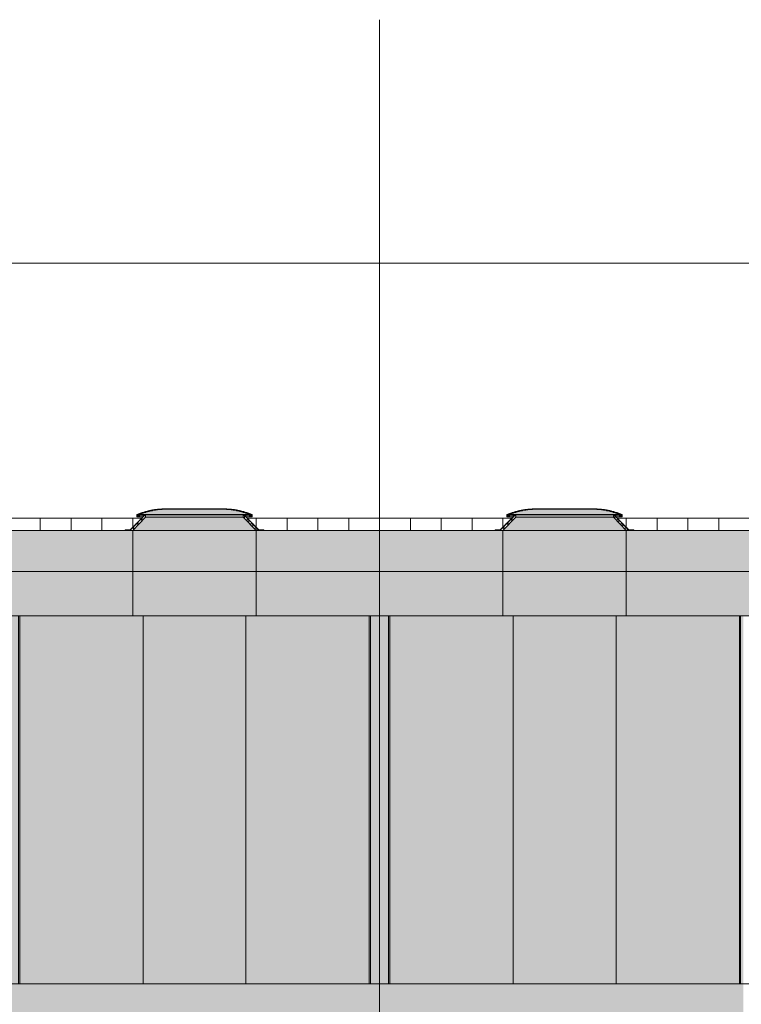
# Model space of a CAD drawing. Header units: millimetres. Extents: x -85630 to 257083, y -5697 to 14715.
# Tile 83 of 93: x 200900 to 207919, y 3790 to 13370. Entities that reach past the tile are written whole.
import ezdxf

# ---------------------------------------------------------------- set-up
doc = ezdxf.new("R2010")
doc.units = ezdxf.units.MM
doc.linetypes.add('Hidden', pattern=[7.14375, 4.7625, -2.38125])
doc.linetypes.add('THO_stramienlijn', pattern=[20, 17, -1.5, 0, -1.5])
for name, color, linetype, lineweight in [('A-FLOR', 7, 'Continuous', 18), ('A-FLOR-LEVL', 7, 'Continuous', 13), ('A-FLOR-PATT', 7, 'Continuous', 25), ('A-GENM', 7, 'Continuous', 13), ('A-GLAZ', 7, 'Continuous', 13), ('A-ROOF', 7, 'Continuous', 13), ('A-ROOF-PATT', 7, 'Continuous', 18), ('A-WALL-PATT', 7, 'Continuous', 25), ('I-WALL', 7, 'Continuous', 18), ('S-COLS', 7, 'Continuous', 13), ('S-GRID', 7, 'Continuous', 13)]:
    doc.layers.add(name, color=color, linetype=linetype, lineweight=lineweight)
pattern_1 = [(90, (19207.564, -375.99), (-40, 2e-15), []), (0, (19207.564, -375.99), (0, 40), [])]
pattern_2 = [(90, (19207.564, -375.99), (-8, 5e-16), []), (0, (19207.564, -375.99), (0, 8), [])]

# ---------------------------------------------------------------- blocks, each defined once
blk = doc.blocks.new('NLRS_33_GM_WPB_vloeropening schacht rechthoek_gen_tho - 10675x7875-1978037-01 doorsnede EE _plotview_')
at = {"layer": 'A-GENM'}
for p, q in [((47999.6, 3990), (44599.6, 3990)), ((50984.1, 3990), (44599.6, 3990)), ((51599.6, 3990), (48199.6, 3990)), ((48815.2, 3990), (55199.6, 3990)), ((55199.6, 3990), (51799.6, 3990))]:
    blk.add_line(p, q, dxfattribs=at)
blk = doc.blocks.new('NLRS_28_SCO_UN_koker_gen_bcb - K200_200_12_5-2311149-01 doorsnede EE _plotview_')
at = {"layer": 'S-COLS', "linetype": 'Hidden', "true_color": 0x7186a5}
blk.add_hatch(color=252, dxfattribs=at).paths.add_polyline_path([(30199.635701, 3990), (30199.635701, 7570), (29999.635701, 7570), (29999.635701, 3990)])
at = {"layer": 'S-COLS'}
for p, q in [((29999.635701, 3990), (29999.635701, 7570)), ((30199.635701, 7570), (30199.635701, 3990)), ((30199.635701, 3990), (29999.635701, 3990))]:
    blk.add_line(p, q, dxfattribs=at)
at = {"layer": 'S-COLS', "linetype": 'Hidden'}
for p, q in [((30012.135701, 3990), (30012.135701, 7570)), ((30187.135701, 7570), (30187.135701, 3990))]:
    blk.add_line(p, q, dxfattribs=at)
blk = doc.blocks.new('NLRS_28_SCO_UN_koker_gen_bcb - K200_200_12_5-V155-01 doorsnede EE _plotview_')
at = {"layer": 'S-COLS', "linetype": 'Hidden', "true_color": 0x7186a5}
h = blk.add_hatch(color=252, dxfattribs=at)
h.paths.add_polyline_path([(55237.1, 3990), (55237.1, 7570), (55199.6, 7570), (55199.6, 3990)])
h.paths.add_polyline_path([(55399.6, 3990), (55399.6, 6970), (55362.2, 6970), (55362.2, 7070), (55399.6, 7070), (55399.6, 7570), (55362.1, 7570), (55362.1, 3990)])
at = {"layer": 'S-COLS'}
for p, q in [((55199.6, 3990), (55199.6, 7570)), ((55399.6, 7570), (55399.6, 7070)), ((55399.6, 6970), (55399.6, 3990)), ((55237.1, 3990), (55199.6, 3990))]:
    blk.add_line(p, q, dxfattribs=at)
at = {"layer": 'S-COLS', "linetype": 'Hidden'}
for p, q in [((55212.1, 3990), (55212.1, 7570)), ((55387.1, 7570), (55387.1, 7070)), ((55387.1, 6970), (55387.1, 3990))]:
    blk.add_line(p, q, dxfattribs=at)
blk = doc.blocks.new('NLRS_37_WIN_RB_lichtkoepel rechthoekig 1200x1200mm uf02ujgf_gen_bcb - lichtkoepel rechthoekig 1200x1200mm-V160-01 doorsnede EE _plotview_')
at = {"layer": 'A-GLAZ', "true_color": 0xfafafa}
h = blk.add_hatch(color=7, dxfattribs=at)
h.paths.add_polyline_path([(50460.6, 8555.4), (50383.2, 8581.8), (50389.1, 8579.4), (50434.6, 8564.1)])
h.paths.add_polyline_path([(50360.3, 8580.4), (50352, 8583.2), (50352, 8582.5)])
h.paths.add_polyline_path([(49445.4, 8589.1), (49489.7, 8598.8), (49476.5, 8596.8), (49447.2, 8589.5)])
h.paths.add_polyline_path([(50353.9, 8589.1), (50322.8, 8596.8), (50315, 8596.8), (50352, 8589.4)])
h.paths.add_polyline_path([(50265.8, 8605.4), (50251.6, 8607.5), (50251, 8606.4)])
at = {"layer": 'A-GLAZ', "true_color": 0x444444}
blk.add_hatch(color=250, dxfattribs=at).paths.add_polyline_path([(50573.6, 8400), (50574.6, 8400), (50573.6, 8404)])
at = {"layer": 'A-GLAZ'}
for p, q in [((49224.6, 8400), (49224.6, 8405)), ((50574.6, 8405), (50574.6, 8400))]:
    blk.add_line(p, q, dxfattribs=at)
for points, knots in [([(49338.6, 8555.4), (49360.9, 8564.5), (49388.1, 8574.1), (49415.8, 8582.1), (49420.4, 8583.4)], [0, 0, 0, 0, 0.25, 0.3000502, 0.3000502, 0.3000502, 0.3000502]), ([(49533.4, 8605.9), (49538.1, 8606.5), (49566.8, 8609.7), (49595.6, 8611.2), (49619.6, 8611.4)], [0.6999498, 0.6999498, 0.6999498, 0.6999498, 0.75, 1, 1, 1, 1]), ([(50179.6, 8611.4), (50203.7, 8611.2), (50232.5, 8609.7), (50261.1, 8606.5), (50265.9, 8605.9)], [-1, -1, -1, -1, -0.75, -0.6999498, -0.6999498, -0.6999498, -0.6999498]), ([(50378.9, 8583.4), (50383.5, 8582.1), (50411.2, 8574.1), (50438.3, 8564.5), (50460.6, 8555.4)], [-0.3000502, -0.3000502, -0.3000502, -0.3000502, -0.25, 0, 0, 0, 0])]:
    blk.add_open_spline(points, degree=3, knots=knots, dxfattribs=at)
for points in [[(49445.2, 8589.9), (49455.6, 8592.4), (49476.4, 8597), (49497.5, 8600.8), (49508, 8602.4)], [(50291.3, 8602.4), (50301.8, 8600.8), (50322.8, 8597), (50343.7, 8592.4), (50354.1, 8589.9)]]:
    blk.add_open_spline(points, degree=3, dxfattribs=at)
blk = doc.blocks.new('NLRS_37_WIN_RB_lichtkoepel rechthoekig 1200x1200mm uf02ujgf_gen_bcb - lichtkoepel rechthoekig 1200x1200mm-V161-01 doorsnede EE _plotview_')
at = {"layer": 'A-GLAZ'}
h = blk.add_hatch(dxfattribs=at)
h.set_pattern_fill('FP_16', color=256, style=0, pattern_type=2)
h.set_pattern_definition(pattern_1)
h.paths.add_polyline_path([(49225.6, 8400), (49299.6, 8400), (49424.6, 8529), (49424.6, 8554), (49364.6, 8554), (49364.6, 8550), (49404.6, 8550), (49404.6, 8535), (49273.6, 8404), (49225.6, 8404)])
h.paths.add_polyline_path([(50525.6, 8400), (50573.6, 8400), (50573.6, 8404), (50525.6, 8404), (50394.6, 8535), (50394.6, 8550), (50434.6, 8550), (50434.6, 8554), (50374.6, 8554), (50374.6, 8529), (50499.6, 8400)])
h = blk.add_hatch(dxfattribs=at)
h.set_pattern_fill('FP_16', color=256, style=0, pattern_type=2)
h.set_pattern_definition(pattern_1)
h.paths.add_polyline_path([(50573.6, 8404), (50573.6, 8405), (50525.6, 8405.4), (50395.6, 8535.4), (50395.6, 8549), (50394.6, 8549), (50395.6, 8534), (50526, 8404), (50549.5, 8404)])
h.paths.add_polyline_path([(49273.2, 8404), (49274.6, 8405), (49404.6, 8535.4), (49403.6, 8550), (49403.6, 8549), (49403.2, 8535), (49273.2, 8405), (49225.6, 8404)])
at = {"layer": 'A-GLAZ', "true_color": 0x444444}
for points in [[(50394.6, 8400), (50499.6, 8400), (50374.6, 8529), (49424.6, 8529), (49299.6, 8400), (50383.2, 8400)], [(49424.6, 8529), (50374.6, 8529), (50374.6, 8554), (49424.6, 8554), (49424.6, 8535)]]:
    blk.add_hatch(color=250, dxfattribs=at).paths.add_polyline_path(points)
at = {"layer": 'A-GLAZ'}
h = blk.add_hatch(dxfattribs=at)
h.set_pattern_fill('FP_17', color=256, style=0, pattern_type=2)
h.set_pattern_definition(pattern_2)
h.paths.add_polyline_path([(50434.6, 8531.4), (50460.6, 8531.4), (50460.6, 8555.4), (50369.6, 8585.9), (50266.6, 8605.3), (50179.6, 8611.4), (50179.6, 8606.4), (50275.4, 8598.5), (50352, 8583.2), (50434.6, 8555.4), (50434.6, 8535)])
h.paths.add_polyline_path([(49364.6, 8531.4), (49364.6, 8555.4), (49447.2, 8583.2), (49532.7, 8600.3), (49619.6, 8606.4), (49619.6, 8611.4), (49523.8, 8604.7), (49421.4, 8583.2), (49338.6, 8555.4), (49338.6, 8531.4)])
at = {"layer": 'A-GLAZ', "true_color": 0xfafafa}
blk.add_hatch(color=7, dxfattribs=at).paths.add_polyline_path([(49364.6, 8555.4), (50434.6, 8555.4), (50349.2, 8583.2), (50337.8, 8586), (50257.9, 8600.9), (50179.6, 8606.4), (49619.6, 8606.4), (49532.7, 8599.6), (49496.2, 8592.9), (49439, 8580.4), (49385.3, 8562.3)])
h = blk.add_hatch(color=7, dxfattribs=at)
h.paths.add_polyline_path([(49364.6, 8531.4), (49399.6, 8531.4), (49403.6, 8535.4), (49403.6, 8549), (49364.6, 8549), (49364.6, 8535)])
h.paths.add_polyline_path([(50434.6, 8531.4), (50434.6, 8549), (50395.6, 8549), (50396, 8535), (50399.6, 8531.4)])
h.paths.add_polyline_path([(50352, 8554), (50434.6, 8554), (50434.6, 8555.4), (49364.6, 8555.4), (49364.6, 8554), (50216.9, 8554)])
at = {"layer": 'A-GLAZ'}
h = blk.add_hatch(dxfattribs=at)
h.set_pattern_fill('FP_17', color=256, style=0, pattern_type=2)
h.set_pattern_definition(pattern_2)
h.paths.add_polyline_path([(49884.2, 8606.4), (50179.6, 8606.4), (50179.6, 8611.4), (49619.6, 8611.4), (49619.6, 8606.4), (49717.9, 8606.4)])
for p, q in [((49403.6, 8535.4), (49273.2, 8405)), ((49404.6, 8535), (49273.6, 8404)), ((49273.6, 8404), (49404.6, 8535)), ((49299.6, 8400), (49424.6, 8529)), ((49338.6, 8555.4), (49338.6, 8531.4)), ((49338.6, 8531.4), (49364.6, 8531.4)), ((49364.6, 8531.4), (49364.6, 8555.4)), ((50434.6, 8555.4), (49364.6, 8555.4)), ((49424.6, 8554), (49364.6, 8554)), ((49364.6, 8554), (49364.6, 8550)), ((49364.6, 8550), (49404.6, 8550)), ((49404.6, 8550), (49364.6, 8550)), ((49364.6, 8550), (49364.6, 8549)), ((49364.6, 8549), (49403.6, 8549)), ((49364.6, 8531.4), (49399.7, 8531.4)), ((49403.6, 8549), (49403.6, 8535.4)), ((49404.6, 8550), (49404.6, 8535)), ((49404.6, 8535), (49404.6, 8550)), ((49424.6, 8529), (49424.6, 8554)), ((50374.6, 8554), (49424.6, 8554)), ((49424.6, 8529), (50374.6, 8529)), ((49619.6, 8606.4), (49619.6, 8611.4)), ((50179.6, 8611.4), (49619.6, 8611.4)), ((49619.6, 8611.4), (49619.6, 8606.4)), ((49619.6, 8606.4), (50179.6, 8606.4)), ((50179.6, 8611.4), (50179.6, 8606.4)), ((50179.6, 8606.4), (50179.6, 8611.4)), ((50434.6, 8554), (50374.6, 8554)), ((50374.6, 8554), (50374.6, 8529)), ((50374.6, 8529), (50499.6, 8400)), ((50394.6, 8535), (50394.6, 8550)), ((50394.6, 8550), (50434.6, 8550)), ((50434.6, 8550), (50394.6, 8550)), ((50394.6, 8550), (50394.6, 8535)), ((50525.6, 8404), (50394.6, 8535)), ((50394.6, 8535), (50525.6, 8404)), ((50395.6, 8535.4), (50395.6, 8549)), ((50395.6, 8549), (50434.6, 8549)), ((50526, 8405), (50395.6, 8535.4)), ((50399.6, 8531.4), (50434.6, 8531.4)), ((50434.6, 8555.4), (50434.6, 8531.4)), ((50434.6, 8550), (50434.6, 8554)), ((50434.6, 8549), (50434.6, 8550)), ((50434.6, 8531.4), (50460.6, 8531.4)), ((50460.6, 8531.4), (50460.6, 8555.4)), ((49224.6, 8405), (49224.6, 8400)), ((49273.2, 8405), (49224.6, 8405)), ((49224.6, 8400), (49225.6, 8400)), ((49225.6, 8404), (49225.6, 8400)), ((49273.6, 8404), (49225.6, 8404)), ((49225.6, 8400), (49225.6, 8404)), ((49225.6, 8404), (49273.6, 8404)), ((49225.6, 8400), (49299.6, 8400)), ((49299.6, 8400), (50499.6, 8400)), ((50499.6, 8400), (50573.6, 8400)), ((50573.6, 8404), (50525.6, 8404)), ((50525.6, 8404), (50573.6, 8404)), ((50574.6, 8405), (50526, 8405)), ((50573.6, 8400), (50573.6, 8404)), ((50573.6, 8404), (50573.6, 8400)), ((50573.6, 8400), (50574.6, 8400)), ((50574.6, 8400), (50574.6, 8405))]:
    blk.add_line(p, q, dxfattribs=at)
for centre, radius, start, end in [((49624.6, 7853.1), 758.3, 90.37778, 112.15718), ((49624.6, 7918.2), 688.2, 90.41625, 112.19577), ((50174.6, 7853.1), 758.3, 67.84282, 89.62222), ((50174.6, 7918.2), 688.2, 67.80423, 89.58375)]:
    blk.add_arc(centre, radius, start, end, dxfattribs=at)
for points, knots in [([(49338.6, 8555.4), (49361, 8564.5), (49388.1, 8574.1), (49415.8, 8582.1), (49420.4, 8583.4)], [0, 0, 0, 0, 0.25, 0.3000502, 0.3000502, 0.3000502, 0.3000502]), ([(49533.4, 8605.9), (49538.1, 8606.5), (49566.8, 8609.7), (49595.5, 8611.2), (49619.6, 8611.4)], [0.6999498, 0.6999498, 0.6999498, 0.6999498, 0.75, 1, 1, 1, 1]), ([(50265.9, 8605.9), (50261.1, 8606.5), (50232.5, 8609.7), (50203.7, 8611.2), (50179.6, 8611.4)], [0.6999498, 0.6999498, 0.6999498, 0.6999498, 0.75, 1, 1, 1, 1]), ([(50460.6, 8555.4), (50438.4, 8564.5), (50411.2, 8574.1), (50383.5, 8582.1), (50378.8, 8583.4)], [0, 0, 0, 0, 0.25, 0.3000502, 0.3000502, 0.3000502, 0.3000502])]:
    blk.add_open_spline(points, degree=3, knots=knots, dxfattribs=at)
for points in [[(49461.3, 8586.8), (49453.8, 8584.9), (49446.3, 8583), (49438.8, 8580.9)], [(49445.2, 8589.9), (49455.6, 8592.4), (49476.4, 8597), (49497.5, 8600.8), (49508, 8602.4)], [(49541.3, 8601.4), (49533.7, 8600.4), (49526, 8599.4), (49518.3, 8598.2)], [(50257.9, 8601.4), (50265.6, 8600.4), (50273.3, 8599.4), (50280.9, 8598.2)], [(50354.1, 8589.9), (50343.7, 8592.4), (50322.8, 8597), (50301.8, 8600.8), (50291.3, 8602.4)], [(50338, 8586.8), (50345.5, 8584.9), (50353, 8583), (50360.4, 8580.9)]]:
    blk.add_open_spline(points, degree=3, dxfattribs=at)
blk = doc.blocks.new('NLRS_37_WIN_RB_lichtkoepel rechthoekig 1200x1200mm uf02ujgf_gen_bcb - lichtkoepel rechthoekig 1200x1200mm-2423057-01 doorsnede EE _plotview_')
at = {"layer": 'A-GLAZ', "true_color": 0xfafafa}
h = blk.add_hatch(color=7, dxfattribs=at)
h.paths.add_polyline_path([(46860.6, 8555.4), (46792.7, 8579.4), (46789.1, 8579.4), (46834.6, 8564.1)])
h.paths.add_polyline_path([(46760.3, 8580.4), (46752, 8583.2), (46752, 8582.5)])
h.paths.add_polyline_path([(45845.4, 8589.1), (45889.7, 8598.8), (45876.5, 8596.8), (45847.2, 8589.5)])
h.paths.add_polyline_path([(46753.9, 8589.1), (46722.8, 8596.8), (46715, 8596.8), (46752, 8589.4)])
h.paths.add_polyline_path([(46665.8, 8605.4), (46651.6, 8607.5), (46651, 8606.4)])
at = {"layer": 'A-GLAZ', "true_color": 0x444444}
h = blk.add_hatch(color=250, dxfattribs=at)
h.paths.add_polyline_path([(46973.6, 8400), (46974.6, 8400), (46973.6, 8404)])
h.paths.add_polyline_path([(45624.6, 8400), (45625.6, 8400), (45624.6, 8404)])
at = {"layer": 'A-GLAZ'}
for p, q in [((45624.6, 8400), (45624.6, 8405)), ((46974.6, 8405), (46974.6, 8400))]:
    blk.add_line(p, q, dxfattribs=at)
for points, knots in [([(45738.6, 8555.4), (45760.9, 8564.5), (45788.1, 8574.1), (45815.8, 8582.1), (45820.4, 8583.4)], [0, 0, 0, 0, 0.25, 0.3000502, 0.3000502, 0.3000502, 0.3000502]), ([(45933.4, 8605.9), (45938.1, 8606.5), (45966.8, 8609.7), (45995.6, 8611.2), (46019.6, 8611.4)], [0.6999498, 0.6999498, 0.6999498, 0.6999498, 0.75, 1, 1, 1, 1]), ([(46579.6, 8611.4), (46603.7, 8611.2), (46632.5, 8609.7), (46661.1, 8606.5), (46665.9, 8605.9)], [-1, -1, -1, -1, -0.75, -0.6999498, -0.6999498, -0.6999498, -0.6999498]), ([(46778.9, 8583.4), (46783.5, 8582.1), (46811.2, 8574.1), (46838.3, 8564.5), (46860.6, 8555.4)], [-0.3000502, -0.3000502, -0.3000502, -0.3000502, -0.25, 0, 0, 0, 0])]:
    blk.add_open_spline(points, degree=3, knots=knots, dxfattribs=at)
for points in [[(45845.2, 8589.9), (45855.6, 8592.4), (45876.4, 8597), (45897.5, 8600.8), (45908, 8602.4)], [(46691.3, 8602.4), (46701.8, 8600.8), (46722.8, 8597), (46743.7, 8592.4), (46754.1, 8589.9)]]:
    blk.add_open_spline(points, degree=3, dxfattribs=at)
blk = doc.blocks.new('NLRS_37_WIN_RB_lichtkoepel rechthoekig 1200x1200mm uf02ujgf_gen_bcb - lichtkoepel rechthoekig 1200x1200mm-V162-01 doorsnede EE _plotview_')
at = {"layer": 'A-GLAZ'}
h = blk.add_hatch(dxfattribs=at)
h.set_pattern_fill('FP_16', color=256, style=0, pattern_type=2)
h.set_pattern_definition(pattern_1)
h.paths.add_polyline_path([(54126, 8404), (54126, 8405), (53995.6, 8535.4), (53995.6, 8549), (53994.6, 8549), (53995.6, 8534), (54125.6, 8404)])
h.paths.add_polyline_path([(52825.6, 8404), (52874.6, 8405), (53004.6, 8535.4), (53003.6, 8550), (53003.6, 8549), (53003.2, 8535), (52873.2, 8405), (52824.6, 8405)])
h = blk.add_hatch(dxfattribs=at)
h.set_pattern_fill('FP_16', color=256, style=0, pattern_type=2)
h.set_pattern_definition(pattern_1)
h.paths.add_polyline_path([(52873.6, 8400), (52899.6, 8400), (53024.6, 8529), (53024.6, 8554), (52964.6, 8554), (52964.6, 8550), (53004.6, 8550), (53004.6, 8535), (52873.6, 8404), (52825.6, 8404), (52825.6, 8400)])
h.paths.add_polyline_path([(54173.6, 8400), (54173.6, 8404), (54125.6, 8404), (53994.6, 8535), (53994.6, 8550), (54034.6, 8550), (54034.6, 8554), (53974.6, 8554), (53974.6, 8529), (54099.6, 8400), (54125.6, 8400)])
at = {"layer": 'A-GLAZ', "true_color": 0x444444}
for points in [[(53543.4, 8400), (54099.6, 8400), (53974.6, 8529), (53024.6, 8529), (52899.6, 8400), (53377.1, 8400)], [(53377.1, 8529), (53974.6, 8529), (53974.6, 8554), (53024.6, 8554), (53024.6, 8529), (53210.8, 8529)]]:
    blk.add_hatch(color=250, dxfattribs=at).paths.add_polyline_path(points)
at = {"layer": 'A-GLAZ'}
h = blk.add_hatch(dxfattribs=at)
h.set_pattern_fill('FP_17', color=256, style=0, pattern_type=2)
h.set_pattern_definition(pattern_2)
h.paths.add_polyline_path([(52938.6, 8531.4), (52964.6, 8531.4), (52964.6, 8555.4), (53047.2, 8583.2), (53132.7, 8600.3), (53219.6, 8606.4), (53219.6, 8611.4), (53123.8, 8604.7), (53021.4, 8583.2), (52938.6, 8555.4), (52938.6, 8535)])
h.paths.add_polyline_path([(54034.6, 8531.4), (54060.6, 8531.4), (54060.6, 8555.4), (53969.6, 8585.9), (53866.6, 8605.3), (53779.6, 8611.4), (53779.6, 8606.4), (53875.4, 8598.5), (53952, 8583.2), (54034.6, 8555.4), (54034.6, 8535)])
at = {"layer": 'A-GLAZ', "true_color": 0xfafafa}
blk.add_hatch(color=7, dxfattribs=at).paths.add_polyline_path([(53029.7, 8555.4), (54034.6, 8555.4), (53949.2, 8583.2), (53937.8, 8586), (53857.9, 8600.9), (53779.6, 8606.4), (53210.8, 8605.8), (53132.7, 8599.6), (53096.2, 8592.9), (53039, 8580.4), (52964.6, 8555.4), (53026.3, 8555.4)])
h = blk.add_hatch(color=7, dxfattribs=at)
h.paths.add_polyline_path([(52999.6, 8531.4), (53003.6, 8535.4), (53003.6, 8549), (52964.6, 8549), (52964.6, 8531.4)])
h.paths.add_polyline_path([(53999.6, 8531.4), (54034.6, 8531.4), (54034.6, 8549), (53995.6, 8549), (53996, 8535)])
h.paths.add_polyline_path([(53952, 8554), (54034.6, 8554), (54034.6, 8555.4), (52964.6, 8555.4), (52964.6, 8554), (53876.1, 8554)])
at = {"layer": 'A-GLAZ'}
h = blk.add_hatch(dxfattribs=at)
h.set_pattern_fill('FP_17', color=256, style=0, pattern_type=2)
h.set_pattern_definition(pattern_2)
h.paths.add_polyline_path([(53543.4, 8606.4), (53779.6, 8606.4), (53779.6, 8611.4), (53219.6, 8611.4), (53219.6, 8606.4), (53377.1, 8606.4)])
for p, q in [((53003.6, 8535.4), (52873.2, 8405)), ((53004.6, 8535), (52873.6, 8404)), ((52873.6, 8404), (53004.6, 8535)), ((52899.6, 8400), (53024.6, 8529)), ((52938.6, 8555.4), (52938.6, 8531.4)), ((52938.6, 8531.4), (52964.6, 8531.4)), ((52964.6, 8531.4), (52964.6, 8555.4)), ((54034.6, 8555.4), (52964.6, 8555.4)), ((53024.6, 8554), (52964.6, 8554)), ((52964.6, 8554), (52964.6, 8550)), ((52964.6, 8550), (53004.6, 8550)), ((53004.6, 8550), (52964.6, 8550)), ((52964.6, 8550), (52964.6, 8549)), ((52964.6, 8549), (53003.6, 8549)), ((52964.6, 8531.4), (52999.7, 8531.4)), ((53003.6, 8549), (53003.6, 8535.4)), ((53004.6, 8550), (53004.6, 8535)), ((53004.6, 8535), (53004.6, 8550)), ((53024.6, 8529), (53024.6, 8554)), ((53974.6, 8554), (53024.6, 8554)), ((53024.6, 8529), (53974.6, 8529)), ((53219.6, 8606.4), (53219.6, 8611.4)), ((53779.6, 8611.4), (53219.6, 8611.4)), ((53219.6, 8611.4), (53219.6, 8606.4)), ((53219.6, 8606.4), (53779.6, 8606.4)), ((53779.6, 8611.4), (53779.6, 8606.4)), ((53779.6, 8606.4), (53779.6, 8611.4)), ((54034.6, 8554), (53974.6, 8554)), ((53974.6, 8554), (53974.6, 8529)), ((53974.6, 8529), (54099.6, 8400)), ((53994.6, 8535), (53994.6, 8550)), ((53994.6, 8550), (54034.6, 8550)), ((54034.6, 8550), (53994.6, 8550)), ((53994.6, 8550), (53994.6, 8535)), ((54125.6, 8404), (53994.6, 8535)), ((53994.6, 8535), (54125.6, 8404)), ((53995.6, 8535.4), (53995.6, 8549)), ((53995.6, 8549), (54034.6, 8549)), ((54126, 8405), (53995.6, 8535.4)), ((53999.6, 8531.4), (54034.6, 8531.4)), ((54034.6, 8555.4), (54034.6, 8531.4)), ((54034.6, 8550), (54034.6, 8554)), ((54034.6, 8549), (54034.6, 8550)), ((54034.6, 8531.4), (54060.6, 8531.4)), ((54060.6, 8531.4), (54060.6, 8555.4)), ((52824.6, 8405), (52824.6, 8400)), ((52873.2, 8405), (52824.6, 8405)), ((52824.6, 8400), (52825.6, 8400)), ((52825.6, 8404), (52825.6, 8400)), ((52873.6, 8404), (52825.6, 8404)), ((52825.6, 8400), (52825.6, 8404)), ((52825.6, 8404), (52873.6, 8404)), ((52825.6, 8400), (52899.6, 8400)), ((52899.6, 8400), (54099.6, 8400)), ((54099.6, 8400), (54173.6, 8400)), ((54173.6, 8404), (54125.6, 8404)), ((54125.6, 8404), (54173.6, 8404)), ((54174.6, 8405), (54126, 8405)), ((54173.6, 8400), (54173.6, 8404)), ((54173.6, 8404), (54173.6, 8400)), ((54173.6, 8400), (54174.6, 8400)), ((54174.6, 8400), (54174.6, 8405))]:
    blk.add_line(p, q, dxfattribs=at)
for centre, radius, start, end in [((53224.6, 7853.1), 758.3, 90.37778, 112.15718), ((53224.6, 7918.2), 688.2, 90.41625, 112.19577), ((53774.6, 7853.1), 758.3, 67.84282, 89.62222), ((53774.6, 7918.2), 688.2, 67.80423, 89.58375)]:
    blk.add_arc(centre, radius, start, end, dxfattribs=at)
for points, knots in [([(52938.6, 8555.4), (52961, 8564.5), (52988.1, 8574.1), (53015.8, 8582.1), (53020.4, 8583.4)], [0, 0, 0, 0, 0.25, 0.3000502, 0.3000502, 0.3000502, 0.3000502]), ([(53133.4, 8605.9), (53138.1, 8606.5), (53166.8, 8609.7), (53195.5, 8611.2), (53219.6, 8611.4)], [0.6999498, 0.6999498, 0.6999498, 0.6999498, 0.75, 1, 1, 1, 1]), ([(53865.9, 8605.9), (53861.1, 8606.5), (53832.5, 8609.7), (53803.7, 8611.2), (53779.6, 8611.4)], [0.6999498, 0.6999498, 0.6999498, 0.6999498, 0.75, 1, 1, 1, 1]), ([(54060.6, 8555.4), (54038.4, 8564.5), (54011.2, 8574.1), (53983.5, 8582.1), (53978.8, 8583.4)], [0, 0, 0, 0, 0.25, 0.3000502, 0.3000502, 0.3000502, 0.3000502])]:
    blk.add_open_spline(points, degree=3, knots=knots, dxfattribs=at)
for points in [[(53061.3, 8586.8), (53053.8, 8584.9), (53046.3, 8583), (53038.8, 8580.9)], [(53045.2, 8589.9), (53055.6, 8592.4), (53076.4, 8597), (53097.5, 8600.8), (53108, 8602.4)], [(53141.3, 8601.4), (53133.7, 8600.4), (53126, 8599.4), (53118.3, 8598.2)], [(53857.9, 8601.4), (53865.6, 8600.4), (53873.3, 8599.4), (53880.9, 8598.2)], [(53954.1, 8589.9), (53943.7, 8592.4), (53922.8, 8597), (53901.8, 8600.8), (53891.3, 8602.4)], [(53938, 8586.8), (53945.5, 8584.9), (53953, 8583), (53960.4, 8580.9)]]:
    blk.add_open_spline(points, degree=3, dxfattribs=at)

msp = doc.modelspace()

# ---------------------------------------------------------------- hatches: boundary and pattern name
at = {"layer": 'A-FLOR-PATT', "true_color": 0xf0f0f0}
msp.add_hatch(color=7, dxfattribs=at).paths.add_polyline_path([(201586.4765895, 3580), (204299.8338148, 3580), (204299.8338148, 3590), (204499.8338148, 3590), (204499.8338148, 3580), (207899.8338148, 3580), (207899.8338148, 3590), (207937.3338148, 3590), (207937.3338148, 3990), (197262.3338148, 3990), (197262.3338148, 3590), (197299.8338148, 3590), (197299.8338148, 3580), (200699.8338148, 3580), (200699.8338148, 3590), (200899.8338148, 3590), (200899.8338148, 3580)])
at = {"layer": 'A-ROOF', "true_color": 0xafafaf}
for points in [[(203199.8338148, 7570), (203199.8338148, 8400), (201999.8338148, 8400), (201999.8338148, 7570), (202917.0855522, 7570)], [(205599.8338148, 7570), (206799.8338148, 7570), (206799.8338148, 8400), (205599.8338148, 8400), (205599.8338148, 7832.1790356)]]:
    msp.add_hatch(color=253, dxfattribs=at).paths.add_polyline_path(points)
at = {"layer": 'A-ROOF-PATT', "lineweight": 13, "true_color": 0xafafaf}
h = msp.add_hatch(color=253, dxfattribs=at)
h.paths.add_polyline_path([(163443.7813813, 7570), (177399.8338148, 7570), (177399.8338148, 8400), (163443.7813813, 8400), (163443.7813813, 7832.1790356)])
h.paths.add_polyline_path([(197594.6497015, 7570), (198399.8338148, 7570), (198399.8338148, 8400), (197529.8338148, 8400), (197529.8338148, 7570)])
h.paths.add_polyline_path([(223755.8862483, 7570), (223755.8862483, 8400), (209799.8338148, 8400), (209799.8338148, 7570), (223541.5244741, 7570)])
h.paths.add_polyline_path([(189669.8338148, 7570), (189669.8338148, 8400), (188799.8338148, 8400), (188799.8338148, 7570), (189610.9959253, 7570)])
h.paths.add_polyline_path([(178599.8338148, 7570), (180399.8338148, 7570), (180399.8338148, 8400), (178599.8338148, 8400), (178599.8338148, 7832.1790356)])
h.paths.add_polyline_path([(208599.8338148, 7570), (208599.8338148, 8400), (206799.8338148, 8400), (206799.8338148, 7570), (208239.521403, 7570)])
h.paths.add_polyline_path([(181599.8338148, 7570), (183999.8338148, 7570), (183999.8338148, 8400), (181599.8338148, 8400), (181599.8338148, 7832.1790356)])
h.paths.add_polyline_path([(199599.8338148, 7570), (201999.8338148, 7570), (201999.8338148, 8400), (199599.8338148, 8400), (199599.8338148, 7832.1790356)])
h.paths.add_polyline_path([(187599.8338148, 7570), (187599.8338148, 8400), (185199.8338148, 8400), (185199.8338148, 7570), (186949.7779999, 7570)])
h.paths.add_polyline_path([(205599.8338148, 7570), (205599.8338148, 8400), (203199.8338148, 8400), (203199.8338148, 7570), (205578.3034776, 7570)])
at = {"layer": 'A-WALL-PATT', "lineweight": 13, "true_color": 0x808080}
h = msp.add_hatch(dxfattribs=at)
h.set_pattern_fill('FP_15', color=8, style=0, pattern_type=2)
h.set_pattern_definition([(90, (176799.83, 8000), (-300, 2e-14), [])])
h.paths.add_polyline_path([(210399.8403641, 8400), (210399.8403641, 8520), (209711.2478773, 8520), (209826.2478773, 8405), (209874.8338148, 8404), (209874.8338148, 8400), (210235.4348471, 8400)])
h.paths.add_polyline_path([(176970.2107796, 8400), (177324.8338148, 8400), (177325.8338148, 8405), (177373.8338148, 8405.4140625), (177488.4197523, 8520), (176799.8272655, 8520), (176799.8272655, 8400)])
h.paths.add_polyline_path([(178674.8338148, 8400), (180324.8338148, 8400), (180325.8338148, 8405), (180373.8338148, 8405.4140625), (180488.4197523, 8520), (178511.2478773, 8520), (178626.2478773, 8405), (178674.8338148, 8404)])
h.paths.add_polyline_path([(181674.8338148, 8400), (183924.8338148, 8400), (183925.8338148, 8405), (183973.8338148, 8405.4140625), (184088.4197523, 8520), (181511.2478773, 8520), (181627.3421491, 8405), (181674.8338148, 8404)])
h.paths.add_polyline_path([(185274.8338148, 8400), (187524.8338148, 8400), (187525.8338148, 8405), (187573.8338148, 8405.4140625), (187688.4197523, 8520), (185111.2478773, 8520), (185226.2478773, 8405), (185274.8338148, 8404)])
h.paths.add_polyline_path([(188874.8338148, 8400), (189669.8338148, 8400), (189669.8338148, 8520), (188711.2478773, 8520), (188826.2478773, 8405), (188874.8338148, 8404)])
h.paths.add_polyline_path([(197529.8338148, 8400), (198324.8338148, 8400), (198325.8338148, 8405), (198373.8338148, 8405.4140625), (198488.4197523, 8520), (197529.8338148, 8520)])
h.paths.add_polyline_path([(208239.521403, 8400), (208524.8338148, 8400), (208525.8338148, 8405), (208573.8338148, 8405.4140625), (208688.4197523, 8520), (206711.2478773, 8520), (206826.2478773, 8405), (206874.8338148, 8404), (206874.8338148, 8400), (207999.8338148, 8400)])
h.paths.add_polyline_path([(199674.8338148, 8400), (201924.8338148, 8400), (201925.8338148, 8405), (201973.8338148, 8405.4140625), (202088.4197523, 8520), (199511.2478773, 8520), (199626.2478773, 8405), (199674.8338148, 8404)])
h.paths.add_polyline_path([(203274.8338148, 8400), (205524.8338148, 8400), (205525.8338148, 8405), (205573.8338148, 8405.4140625), (205688.4197523, 8520), (203111.2478773, 8520), (203226.2478773, 8405), (203274.8338148, 8404)])
at = {"layer": 'A-WALL-PATT', "lineweight": 18, "true_color": 0xf0f0f0}
h = msp.add_hatch(color=7, dxfattribs=at)
h.paths.add_polyline_path([(200899.8338148, 3990), (202099.8338148, 3990), (202099.8338148, 7570), (200899.8338148, 7570), (200899.8338148, 4505.0381471)])
h.paths.add_polyline_path([(200699.8338148, 3990), (200699.8338148, 7570), (199499.8338148, 7570), (199499.8338148, 3990)])
h = msp.add_hatch(color=7, dxfattribs=at)
h.paths.add_polyline_path([(205578.3034776, 3990), (205699.8338148, 3990), (205699.8338148, 7570), (204499.8338148, 7570), (204499.8338148, 3990)])
h.paths.add_polyline_path([(204247.6945149, 3990), (204299.8338148, 3990), (204299.8338148, 7570), (203099.8338148, 7570), (203099.8338148, 3990)])
msp.add_hatch(color=7, dxfattribs=at).paths.add_polyline_path([(206699.8338148, 3990), (207899.8338148, 3990), (207899.8338148, 7570), (206699.8338148, 7570), (206699.8338148, 4505.0381471)])
at = {"layer": 'I-WALL', "true_color": 0xd7e6e6}
for points in [[(202099.8338148, 3990), (203099.8338148, 3990), (203099.8338148, 7570), (202099.8338148, 7570), (202099.8338148, 4505.0381471)], [(206699.8338148, 3990), (206699.8338148, 7570), (205699.8338148, 7570), (205699.8338148, 3990)]]:
    msp.add_hatch(color=254, dxfattribs=at).paths.add_polyline_path(points)

# ---------------------------------------------------------------- linework, layer by layer
at = {"layer": 'A-FLOR'}
msp.add_line((200899.8338148, 3990), (204299.8338148, 3990), dxfattribs=at)
at = {"layer": 'A-FLOR-LEVL', "color": 5, "linetype": 'THO_stramienlijn', "true_color": 0x0000ff}
for p, q in [((152573.3532355, 11000), (234679.3367399, 11000)), ((152573.3532355, 8000), (234679.3367399, 8000)), ((153843.3532355, 3990), (234679.3367399, 3990))]:
    msp.add_line(p, q, dxfattribs=at)
at = {"layer": 'A-ROOF', "lineweight": 18}
for p, q in [((201999.8338148, 8400), (199599.8338148, 8400)), ((201999.8338148, 7570), (201999.8338148, 8400)), ((203199.8338148, 8400), (203199.8338148, 7570)), ((205599.8338148, 8400), (203199.8338148, 8400)), ((205599.8338148, 7570), (205599.8338148, 8400)), ((206799.8338148, 8400), (206799.8338148, 7570)), ((208599.8338148, 8400), (206799.8338148, 8400)), ((199599.8338148, 7570), (201999.8338148, 7570)), ((203199.8338148, 7570), (205599.8338148, 7570)), ((206799.8338148, 7570), (208599.8338148, 7570))]:
    msp.add_line(p, q, dxfattribs=at)
at = {"layer": 'A-ROOF'}
for p, q in [((203199.8338148, 8400), (201999.8338148, 8400)), ((206799.8338148, 8400), (205599.8338148, 8400)), ((201999.8338148, 7570), (203199.8338148, 7570)), ((205599.8338148, 7570), (206799.8338148, 7570))]:
    msp.add_line(p, q, dxfattribs=at)
at = {"layer": 'I-WALL'}
for p, q in [((202088.4197523, 8520), (199511.2478773, 8520)), ((205688.4197523, 8520), (203111.2478773, 8520)), ((208688.4197523, 8520), (206711.2478773, 8520)), ((202099.8338148, 7570), (202099.8338148, 3990)), ((203099.8338148, 7570), (203099.8338148, 3990)), ((205699.8338148, 7570), (205699.8338148, 3990)), ((206699.8338148, 7570), (206699.8338148, 3990)), ((204499.8338148, 3990), (207899.8338148, 3990))]:
    msp.add_line(p, q, dxfattribs=at)
at = {"layer": 'S-GRID', "color": 5, "linetype": 'THO_stramienlijn', "true_color": 0x0000ff}
msp.add_line((204399.8338148, -4350), (204399.8338148, 13370), dxfattribs=at)

# ---------------------------------------------------------------- block references
at = {"layer": 'A-GENM'}
msp.add_blockref('NLRS_33_GM_WPB_vloeropening schacht rechthoek_gen_tho - 10675x7875-1978037-01 doorsnede EE _plotview_', (152700.1981138, 0), dxfattribs=at)
at = {"layer": 'A-GLAZ'}
for name, p in [('NLRS_37_WIN_RB_lichtkoepel rechthoekig 1200x1200mm uf02ujgf_gen_bcb - lichtkoepel rechthoekig 1200x1200mm-V160-01 doorsnede EE _plotview_', (152700.1981138, 0)), ('NLRS_37_WIN_RB_lichtkoepel rechthoekig 1200x1200mm uf02ujgf_gen_bcb - lichtkoepel rechthoekig 1200x1200mm-V161-01 doorsnede EE _plotview_', (152700.1981138, 0)), ('NLRS_37_WIN_RB_lichtkoepel rechthoekig 1200x1200mm uf02ujgf_gen_bcb - lichtkoepel rechthoekig 1200x1200mm-2423057-01 doorsnede EE _plotview_', (159900.1981138, 0)), ('NLRS_37_WIN_RB_lichtkoepel rechthoekig 1200x1200mm uf02ujgf_gen_bcb - lichtkoepel rechthoekig 1200x1200mm-V162-01 doorsnede EE _plotview_', (152700.1981138, 0))]:
    msp.add_blockref(name, p, dxfattribs=at)
at = {"layer": 'S-COLS', "linetype": 'Hidden'}
for name, p in [('NLRS_28_SCO_UN_koker_gen_bcb - K200_200_12_5-2311149-01 doorsnede EE _plotview_', (170700.1981138, 0)), ('NLRS_28_SCO_UN_koker_gen_bcb - K200_200_12_5-2311149-01 doorsnede EE _plotview_', (174300.1981138, 0)), ('NLRS_28_SCO_UN_koker_gen_bcb - K200_200_12_5-V155-01 doorsnede EE _plotview_', (152700.1981138, 0))]:
    msp.add_blockref(name, p, dxfattribs=at)

doc.saveas('drawing.dxf')
